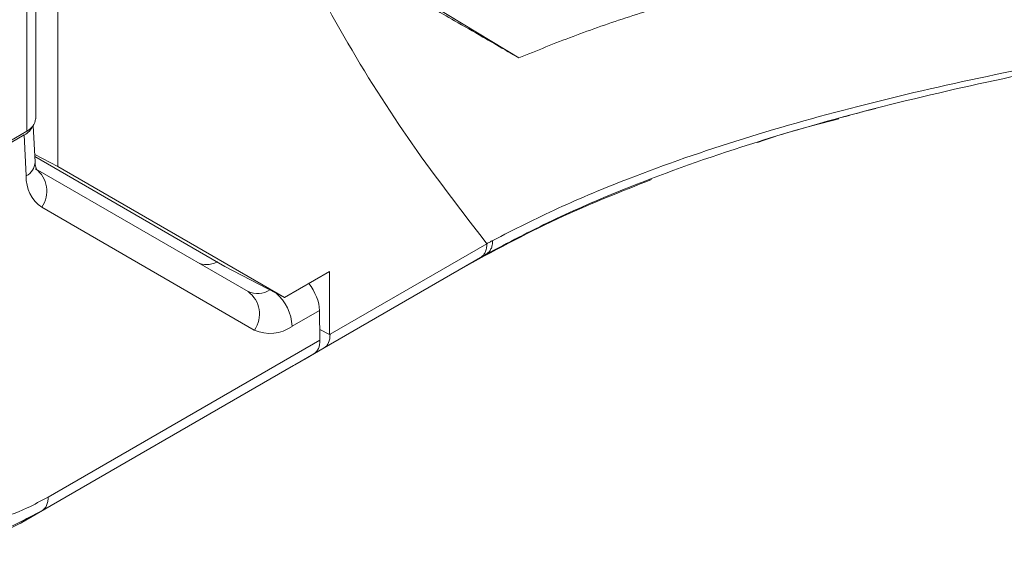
# Model space of a CAD drawing. Header units: millimetres. Extents: x 0 to 1118, y 0 to 864.
# Tile 42 of 256: x 324 to 340, y 111 to 120. Entities that reach past the tile are written whole.
import ezdxf

# ---------------------------------------------------------------- set-up
doc = ezdxf.new("R2010")
doc.units = ezdxf.units.MM

msp = doc.modelspace()

# ---------------------------------------------------------------- linework, layer by layer
at = {"color": 7, "linetype": 'Continuous', "lineweight": 15}
for p, q in [((324.298, 118.429), (324.298, 164.767)), ((324.152, 118.225), (324.152, 164.563)), ((324.663, 135.201), (324.663, 117.639)), ((330.016, 120.821), (332.299, 119.437)), ((338.078, 118.566), (338.211, 118.601)), ((324.152, 118.225), (321.116, 116.472)), ((324.288, 117.71), (324.259, 118.317)), ((321.116, 116.431), (324.11, 118.16)), ((324.142, 117.483), (324.11, 118.16)), ((324.663, 117.639), (324.282, 117.838)), ((327.432, 115.984), (324.283, 117.803)), ((324.296, 117.6), (327.815, 115.568)), ((324.663, 117.639), (328.419, 115.47)), ((327.918, 114.931), (324.399, 116.963)), ((329.172, 114.862), (331.768, 116.36)), ((331.664, 116.131), (329.073, 114.635)), ((331.435, 115.999), (331.758, 116.186)), ((328.419, 115.47), (327.432, 115.984)), ((328.906, 114.539), (331.435, 115.999)), ((328.419, 115.47), (329.163, 115.9)), ((329.163, 115.9), (329.163, 114.857)), ((328.997, 115.255), (328.543, 114.993)), ((328.997, 115.255), (329.005, 114.765)), ((329.163, 114.857), (329.002, 114.943)), ((329.163, 114.857), (329.172, 114.862)), ((324.506, 112.168), (329.005, 114.765)), ((328.756, 114.452), (329.073, 114.635)), ((328.906, 114.539), (324.402, 111.939)), ((328.588, 114.355), (328.906, 114.539)), ((324.059, 111.741), (328.567, 114.343)), ((328.567, 114.343), (328.578, 114.349)), ((328.578, 114.349), (328.588, 114.355)), ((324.402, 111.939), (324.154, 111.811)), ((324.192, 111.818), (324.402, 111.939))]:
    msp.add_line(p, q, dxfattribs=at)
for centre, radius, start, end in [((324.048, 118.454), 0.251, 294.3747, 354.3052), ((324.022, 117.229), 0.461, 324.8149, 53.6488), ((324.744, 117.458), 0.603, 177.6511, 235.1067), ((327.542, 115.197), 0.461, 324.8149, 53.6488), ((328.177, 115.504), 0.629, 245.686, 305.6182)]:
    msp.add_arc(centre, radius, start, end, dxfattribs=at)
at = {"color": 9, "linetype": 'Continuous', "lineweight": 15}
for centre, radius, start, end in [((324.022, 117.72), 0.266, 296.7724, 357.8527), ((327.969, 115.906), 0.372, 245.4739, 303.7208), ((327.77, 114.957), 0.775, 2.6504, 49.6072)]:
    msp.add_arc(centre, radius, start, end, dxfattribs=at)
at = {"color": 7, "linetype": 'Continuous', "lineweight": 15}
for centre, major_axis, ratio, start_param, end_param in [((323.757, 118.364), (0.5, 0.001), 0.577287, 5.496416, 6.047699), ((327.35, 116.703), (0.365, 0.655), 0.587367, 3.132473, 3.817596), ((328.644, 115.459), (-0.256, 0.429), 0.56722, 3.918643, 4.951291), ((328.819, 115.066), (-0.256, 0.429), 0.56722, 3.133245, 3.918643), ((328.651, 114.969), (-0.256, 0.429), 0.56722, 3.133245, 3.918643)]:
    msp.add_ellipse(centre, major_axis=major_axis, ratio=ratio, start_param=start_param, end_param=end_param, dxfattribs=at)
at = {"color": 9, "linetype": 'Continuous', "lineweight": 15}
for points, knots in [([(331.865, 116.414), (332.221, 116.595), (332.937, 116.958), (334.313, 117.53), (336.003, 118.116), (338.044, 118.685), (340.183, 119.172), (342.524, 119.614), (345.042, 120.01), (348.242, 120.443), (351.994, 120.892), (355.56, 121.333), (358.399, 121.746), (360.515, 122.097), (362.607, 122.501), (364.667, 122.966), (366.673, 123.504), (368.122, 123.935), (368.877, 124.208), (369.007, 124.255)], [0, 0, 0, 0, 0.0365145, 0.0732359, 0.1297298, 0.1867297, 0.2448935, 0.3033094, 0.3719794, 0.4407726, 0.5495436, 0.658746, 0.7135521, 0.7684074, 0.8233824, 0.8784799, 0.93353, 0.9886135, 1, 1, 1, 1]), ([(324.154, 111.811), (324.111, 111.788), (323.865, 111.658), (323.413, 111.509), (322.827, 111.422), (322.283, 111.477), (321.82, 111.657), (321.43, 111.958), (321.12, 112.368), (320.908, 112.875), (320.785, 113.438), (320.77, 113.838), (320.763, 114.04)], [0, 0, 0, 0, 0.023409, 0.135226, 0.250356, 0.362068, 0.477101, 0.57858, 0.690513, 0.805782, 0.901866, 1, 1, 1, 1])]:
    msp.add_open_spline(points, degree=3, knots=knots, dxfattribs=at)
at = {"color": 7, "linetype": 'Continuous', "lineweight": 15}
for points, knots in [([(364.589, 122.958), (363.91, 122.798), (362.55, 122.478), (360.462, 122.075), (358.35, 121.719), (355.516, 121.301), (351.951, 120.849), (348.198, 120.386), (344.992, 119.937), (342.486, 119.528), (340.168, 119.075), (338.038, 118.575), (335.965, 117.979), (334.236, 117.358), (332.835, 116.753), (332.118, 116.375), (331.758, 116.186)], [0, 0, 0, 0, 0.062222, 0.124598, 0.186711, 0.248891, 0.372858, 0.496538, 0.574793, 0.653155, 0.718059, 0.783196, 0.849384, 0.916138, 0.957953, 1, 1, 1, 1]), ([(328.379, 121.701), (328.713, 121.057), (329.38, 119.769), (330.512, 117.986), (331.349, 116.902), (331.768, 116.36)], [0, 0, 0, 0, 0.333268, 0.666731, 1, 1, 1, 1]), ([(328.379, 121.701), (328.447, 121.662), (328.613, 121.566), (328.912, 121.393), (329.264, 121.189), (329.624, 120.982), (329.946, 120.796), (330.239, 120.627), (330.538, 120.454), (330.869, 120.263), (331.263, 120.035), (331.666, 119.802), (332.022, 119.597), (332.221, 119.482), (332.299, 119.437)], [0, 0, 0, 0, 0.053622, 0.132081, 0.235371, 0.328882, 0.410565, 0.483253, 0.552841, 0.638508, 0.733924, 0.850887, 0.941429, 1, 1, 1, 1]), ([(332.299, 119.437), (332.596, 119.557), (333.19, 119.798), (334.123, 120.122), (335.082, 120.421), (336.384, 120.78), (338.054, 121.172), (339.428, 121.418), (340.117, 121.541)], [0, 0, 0, 0, 0.125432, 0.251258, 0.376677, 0.502383, 0.750535, 1, 1, 1, 1]), ([(337.567, 118.429), (337.689, 118.463), (337.851, 118.507), (338.01, 118.549), (338.048, 118.559)], [0, 0, 0, 0, 0.7588803, 1, 1, 1, 1]), ([(336.247, 118.037), (336.253, 118.039), (336.684, 118.189), (337.143, 118.31), (337.596, 118.429)], [0, 0, 0, 0, 0.013356, 1, 1, 1, 1]), ([(324.31, 117.591), (324.311, 117.59), (324.314, 117.586), (324.294, 117.63), (324.289, 117.689), (324.288, 117.71)], [0, 0, 0, 0, 0.255433, 0.738459, 1, 1, 1, 1]), ([(331.435, 115.999), (331.958, 116.281), (332.918, 116.799), (334.001, 117.228), (334.494, 117.424)], [0, 0, 0, 0, 0.54531, 1, 1, 1, 1]), ([(331.768, 116.36), (331.768, 116.36), (331.768, 116.36), (331.784, 116.369), (331.816, 116.387), (331.849, 116.405), (331.865, 116.414)], [0, 0, 0, 0, 0.00011, 0.000707, 0.500346, 1, 1, 1, 1]), ([(331.758, 116.186), (331.751, 116.181), (331.735, 116.172), (331.711, 116.158), (331.688, 116.145), (331.672, 116.136), (331.664, 116.131)], [0, 0, 0, 0, 0.249996, 0.499994, 0.749996, 1, 1, 1, 1]), ([(321.116, 114.125), (321.124, 113.939), (321.138, 113.567), (321.257, 113.046), (321.463, 112.575), (321.756, 112.194), (322.12, 111.915), (322.547, 111.746), (323.045, 111.691), (323.586, 111.768), (324.08, 111.937), (324.389, 112.105), (324.506, 112.168)], [0, 0, 0, 0, 0.0929147, 0.1858152, 0.2944776, 0.4031621, 0.5002013, 0.6086254, 0.7170441, 0.8255688, 0.9340808, 1, 1, 1, 1]), ([(324.043, 111.732), (324.108, 111.77), (324.185, 111.814), (324.262, 111.86), (324.274, 111.868)], [0, 0, 0, 0, 0.842618, 1, 1, 1, 1]), ([(316.82, 111.741), (316.943, 111.675), (317.277, 111.495), (317.905, 111.253), (318.702, 111.047), (319.559, 110.921), (320.505, 110.875), (321.452, 110.931), (322.354, 111.086), (323.237, 111.33), (323.76, 111.591), (324.059, 111.741)], [0, 0, 0, 0, 0.062705, 0.17058, 0.281665, 0.389429, 0.500417, 0.63527, 0.742285, 0.852425, 1, 1, 1, 1]), ([(324.192, 111.818), (324.19, 111.816), (324.172, 111.806), (324.127, 111.78), (324.088, 111.757), (324.059, 111.741)], [0, 0, 0, 0, 0.051239, 0.304553, 1, 1, 1, 1])]:
    msp.add_open_spline(points, degree=3, knots=knots, dxfattribs=at)
for points in [[(331.865, 116.414), (331.863, 116.388), (331.86, 116.336), (331.838, 116.272), (331.805, 116.219), (331.774, 116.197), (331.758, 116.186)], [(331.768, 116.36), (331.767, 116.334), (331.764, 116.282), (331.743, 116.217), (331.711, 116.164), (331.68, 116.142), (331.664, 116.131)], [(324.402, 111.939), (324.417, 111.95), (324.448, 111.972), (324.481, 112.025), (324.502, 112.09), (324.504, 112.142), (324.506, 112.168)]]:
    msp.add_open_spline(points, degree=3, dxfattribs=at)

doc.saveas('drawing.dxf')
